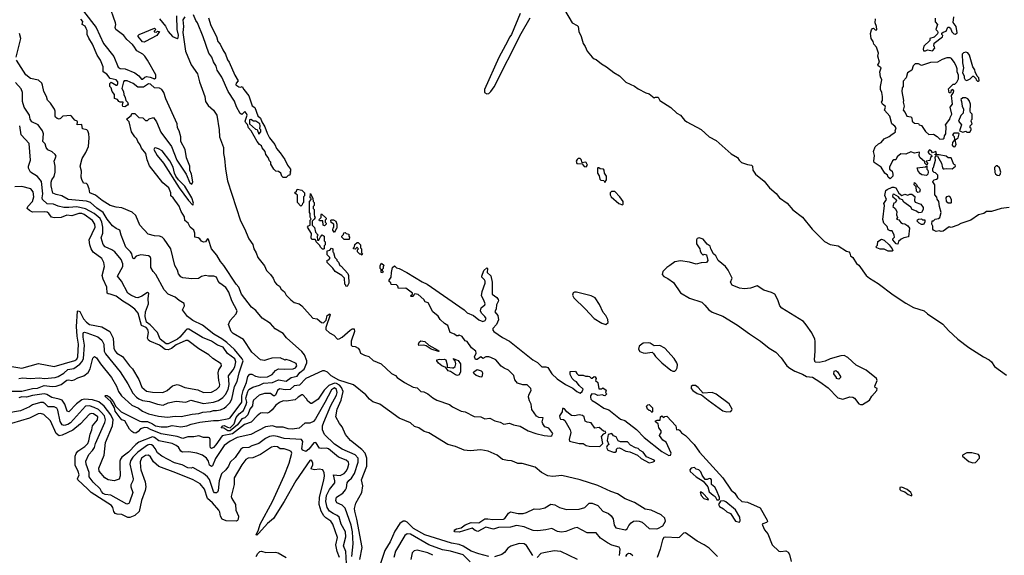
# Model space of a CAD drawing. Extents: x 2029662 to 2246637, y 225654 to 401419.
# Tile 165 of 256: x 2061035 to 2071047, y 360147 to 365596. Entities that reach past the tile are written whole.
import ezdxf

# ---------------------------------------------------------------- set-up
doc = ezdxf.new("R2010")
doc.units = 0

msp = doc.modelspace()

# ---------------------------------------------------------------- linework, layer by layer
at = {"layer": '0CON20XD'}
for points in [[(2061685, 365682), (2061814, 365515), (2061886, 365355), (2061992, 365222), (2062035, 365114), (2062055, 365100), (2062107, 365097), (2062205, 365054), (2062246, 365026), (2062275, 364989), (2062285, 364990), (2062308, 365012), (2062325, 365017), (2062362, 365012), (2062406, 364995), (2062419, 365005), (2062418, 365035), (2062336, 365185), (2062306, 365226), (2062286, 365246), (2062225, 365279), (2062194, 365325), (2062183, 365343), (2062123, 365395), (2062095, 365435), (2062014, 365495), (2062005, 365515), (2062012, 365545), (2062008, 365565), (2061943, 365745)], [(2062455, 365605), (2062519, 365529), (2062546, 365475), (2062588, 365425), (2062635, 365403), (2062645, 365412), (2062648, 365438), (2062635, 365495), (2062634, 365635)], [(2062955, 365615), (2062977, 365537), (2063035, 365424), (2063051, 365375), (2063074, 365345), (2063099, 365289), (2063129, 365245), (2063148, 365188), (2063166, 365165), (2063222, 365032), (2063257, 364975), (2063235, 364950), (2063233, 364933), (2063263, 364913), (2063285, 364910), (2063298, 364915), (2063314, 364884), (2063365, 364820), (2063400, 364720), (2063425, 364702), (2063456, 364616), (2063485, 364593), (2063496, 364556), (2063529, 364505), (2063550, 364440), (2063574, 364394), (2063629, 364325), (2063646, 364286), (2063685, 364242), (2063732, 364175), (2063758, 364115), (2063790, 364075), (2063790, 364055), (2063780, 364045), (2063790, 364035), (2063780, 364025), (2063780, 364015), (2063765, 364010), (2063745, 363990), (2063715, 363990), (2063700, 364005), (2063690, 364035), (2063665, 364050), (2063640, 364055), (2063618, 364075), (2063588, 364125), (2063587, 364147), (2063575, 364160), (2063562, 364195), (2063538, 364225), (2063530, 364255), (2063502, 364292), (2063493, 364313), (2063472, 364325), (2063448, 364355), (2063390, 364465), (2063363, 364495), (2063350, 364530), (2063333, 364545), (2063328, 364565), (2063348, 364625), (2063342, 364642), (2063325, 364660), (2063295, 364630), (2063275, 364642), (2063238, 364708), (2063218, 364768), (2063153, 364865), (2063090, 365010), (2063042, 365082), (2063034, 365124), (2063005, 365168), (2062987, 365215), (2062959, 365255), (2062899, 365421), (2062844, 365564), (2062826, 365586), (2062803, 365645)], [(2066125, 365658), (2066035, 365445), (2066018, 365422), (2065975, 365336), (2065908, 365212), (2065760, 364885), (2065761, 364855), (2065785, 364841), (2065805, 364844), (2065826, 364864), (2065858, 364912), (2066134, 365456), (2066227, 365613)], [(2066576, 365695), (2066653, 365565), (2066705, 365536), (2066714, 365525), (2066721, 365475), (2066745, 365425), (2066764, 365355), (2066784, 365324), (2066804, 365275), (2066855, 365214), (2066875, 365198), (2066895, 365191), (2066951, 365145), (2067001, 365115), (2067077, 365057), (2067135, 365024), (2067199, 364959), (2067285, 364921), (2067322, 364892), (2067402, 364852), (2067435, 364843), (2067485, 364802), (2067501, 364809), (2067526, 364806), (2067544, 364775), (2067655, 364704), (2067718, 364645), (2067754, 364624), (2067794, 364575), (2067818, 364555), (2067965, 364478), (2068045, 364404), (2068116, 364365), (2068270, 364230), (2068334, 364194), (2068352, 364165), (2068375, 364143), (2068435, 364122), (2068477, 364117), (2068486, 364105), (2068491, 364065), (2068517, 364025), (2068605, 363953), (2068658, 363885), (2068726, 363826), (2068762, 363785), (2068840, 363730), (2068895, 363661), (2068996, 363586), (2069092, 363465), (2069218, 363338), (2069275, 363308), (2069356, 363296), (2069442, 363242), (2069465, 363233), (2069475, 363222), (2069484, 363195), (2069506, 363175), (2069545, 363117), (2069567, 363097), (2069642, 362995), (2069677, 362965), (2069765, 362911), (2069916, 362796), (2070045, 362711), (2070125, 362669), (2070233, 362633), (2070265, 362605), (2070420, 362500), (2070479, 362435), (2070574, 362345), (2070685, 362261), (2070835, 362165), (2070894, 362135), (2070916, 362115), (2070947, 362067), (2071070, 361980)], [(2067135, 360145), (2067141, 360211), (2067131, 360231), (2067055, 360252), (2067013, 360273), (2066941, 360321), (2066895, 360376), (2066805, 360376), (2066705, 360430), (2066674, 360425), (2066589, 360391), (2066545, 360383), (2066505, 360391), (2066445, 360420), (2066385, 360405), (2066305, 360397), (2066255, 360400), (2066213, 360415), (2066165, 360437), (2066085, 360450), (2066025, 360435), (2065905, 360430), (2065853, 360413), (2065775, 360434), (2065695, 360391), (2065665, 360400), (2065635, 360423), (2065505, 360384), (2065460, 360385), (2065452, 360395), (2065458, 360405), (2065476, 360416), (2065525, 360426), (2065565, 360456), (2065625, 360481), (2065705, 360479), (2065765, 360518), (2065795, 360519), (2065845, 360510), (2065954, 360516), (2065967, 360523), (2066005, 360575), (2066025, 360589), (2066105, 360573), (2066155, 360571), (2066189, 360581), (2066265, 360620), (2066318, 360618), (2066375, 360631), (2066435, 360667), (2066475, 360659), (2066525, 360635), (2066595, 360614), (2066725, 360616), (2066781, 360635), (2066824, 360676), (2066855, 360676), (2066915, 360655), (2066963, 360595), (2067021, 360571), (2067048, 360548), (2067069, 360519), (2067080, 360455), (2067095, 360428), (2067195, 360405), (2067211, 360415), (2067228, 360452), (2067251, 360479), (2067275, 360493), (2067302, 360498), (2067335, 360496), (2067365, 360483), (2067435, 360420), (2067505, 360415), (2067525, 360420), (2067575, 360448), (2067602, 360495), (2067596, 360526), (2067558, 360558), (2067455, 360608), (2067395, 360617), (2067285, 360685), (2067191, 360721), (2067115, 360773), (2067045, 360797), (2066915, 360857), (2066735, 360915), (2066549, 360959), (2066455, 360950), (2066405, 360957), (2066341, 360991), (2066275, 361044), (2066145, 361080), (2066101, 361081), (2066062, 361098), (2066035, 361109), (2065995, 361110), (2065943, 361123), (2065890, 361165), (2065799, 361205), (2065725, 361219), (2065615, 361210), (2065555, 361216), (2065465, 361255), (2065389, 361275), (2065195, 361394), (2065148, 361408), (2065095, 361443), (2065048, 361458), (2065010, 361495), (2064892, 361542), (2064697, 361685), (2064625, 361710), (2064592, 361735), (2064555, 361780), (2064430, 361880), (2064280, 361930), (2064202, 361972), (2064165, 362009), (2064135, 362023), (2064115, 362025), (2063945, 361945), (2063881, 361879), (2063825, 361871), (2063785, 361834), (2063735, 361831), (2063675, 361841), (2063657, 361825), (2063635, 361777), (2063625, 361769), (2063615, 361769), (2063585, 361792), (2063564, 361794), (2063525, 361794), (2063470, 361775), (2063412, 361725), (2063404, 361705), (2063403, 361667), (2063375, 361635), (2063355, 361576), (2063325, 361547), (2063293, 361535), (2063248, 361475), (2063175, 361413), (2063152, 361415), (2063110, 361440), (2063082, 361445), (2063099, 361465), (2063115, 361469), (2063149, 361449), (2063175, 361444), (2063217, 361483), (2063235, 361550), (2063265, 361585), (2063309, 361621), (2063338, 361682), (2063345, 361705), (2063334, 361745), (2063353, 361815), (2063365, 361833), (2063405, 361859), (2063472, 361878), (2063515, 361897), (2063605, 361906), (2063665, 361932), (2063745, 361920), (2063796, 361955), (2063855, 361969), (2063884, 362006), (2063928, 362042), (2063956, 362105), (2063955, 362125), (2063931, 362185), (2063905, 362220), (2063749, 362359), (2063715, 362405), (2063632, 362452), (2063585, 362504), (2063501, 362561), (2063435, 362637), (2063393, 362673), (2063290, 362805), (2063264, 362875), (2063235, 362905), (2063111, 363095), (2063077, 363135), (2063040, 363200), (2062986, 363265), (2062955, 363360), (2062945, 363365), (2062923, 363337), (2062905, 363334), (2062885, 363344), (2062865, 363365), (2062848, 363378), (2062814, 363384), (2062816, 363425), (2062805, 363454), (2062769, 363485), (2062749, 363525), (2062715, 363554), (2062711, 363591), (2062676, 363645), (2062655, 363697), (2062594, 363785), (2062573, 363805), (2062573, 363835), (2062551, 363885), (2062490, 363935), (2062355, 364108), (2062330, 364170), (2062316, 364235), (2062275, 364287), (2062261, 364321), (2062236, 364355), (2062226, 364385), (2062204, 364404), (2062171, 364455), (2062147, 364555), (2062122, 364585), (2062168, 364622), (2062175, 364640), (2062205, 364640), (2062245, 364600), (2062287, 364597), (2062315, 364570), (2062335, 364570), (2062353, 364587), (2062395, 364600), (2062425, 364558), (2062470, 364450), (2062577, 364305), (2062634, 364165), (2062729, 364025), (2062764, 363935), (2062785, 363922), (2062796, 363945), (2062782, 364025), (2062765, 364065), (2062764, 364105), (2062732, 364192), (2062716, 364275), (2062672, 364355), (2062674, 364405), (2062657, 364465), (2062641, 364495), (2062636, 364535), (2062521, 364791), (2062499, 364855), (2062479, 364885), (2062455, 364899), (2062405, 364904), (2062365, 364939), (2062345, 364943), (2062295, 364910), (2062235, 364910), (2062187, 364947), (2062126, 364975), (2062098, 364975), (2062090, 364965), (2062072, 364895), (2062092, 364865), (2062094, 364834), (2062108, 364805), (2062113, 364773), (2062132, 364755), (2062138, 364735), (2062132, 364725), (2062105, 364708), (2062085, 364712), (2062080, 364725), (2062088, 364758), (2062055, 364758), (2062042, 364765), (2062030, 364785), (2061998, 364795), (2061999, 364835), (2061974, 364865), (2061964, 364904), (2061952, 364915), (2061950, 364945), (2061965, 364960), (2062015, 364930), (2062025, 364931), (2062034, 364945), (2062032, 364965), (2062015, 364985), (2061955, 364998), (2061920, 365040), (2061884, 365065), (2061884, 365115), (2061856, 365185), (2061821, 365235), (2061776, 365345), (2061737, 365407), (2061722, 365445), (2061720, 365485), (2061712, 365505), (2061700, 365530), (2061670, 365545), (2061677, 365577), (2061655, 365602)], [(2062714, 365625), (2062693, 365595), (2062701, 365525), (2062694, 365465), (2062721, 365275), (2062780, 365135), (2062844, 365045), (2062862, 364965), (2062916, 364815), (2062924, 364764), (2062952, 364722), (2063006, 364675), (2063040, 364625), (2063063, 364475), (2063066, 364405), (2063106, 364295), (2063107, 364235), (2063119, 364185), (2063128, 364075), (2063149, 363955), (2063281, 363551), (2063322, 363472), (2063365, 363365), (2063405, 363309), (2063415, 363265), (2063440, 363225), (2063455, 363175), (2063523, 363093), (2063543, 363045), (2063585, 363003), (2063611, 362965), (2063628, 362925), (2063645, 362905), (2063675, 362885), (2063693, 362853), (2063727, 362827), (2063743, 362795), (2063793, 362745), (2063825, 362719), (2063875, 362704), (2063905, 362685), (2064015, 362560), (2064061, 362551), (2064105, 362517), (2064125, 362513), (2064150, 362540), (2064162, 362585), (2064189, 362605), (2064192, 362595), (2064147, 362465), (2064149, 362445), (2064185, 362411), (2064228, 362388), (2064265, 362346), (2064285, 362348), (2064315, 362365), (2064395, 362439), (2064415, 362451), (2064435, 362451), (2064440, 362425), (2064406, 362326), (2064405, 362285), (2064415, 362274), (2064445, 362270), (2064476, 362255), (2064491, 362235), (2064501, 362205), (2064542, 362182), (2064585, 362168), (2064630, 362130), (2064711, 362095), (2064817, 361995), (2064855, 361975), (2064872, 361955), (2064946, 361905), (2065035, 361858), (2065075, 361850), (2065113, 361815), (2065145, 361810), (2065185, 361790), (2065235, 361749), (2065278, 361725), (2065405, 361682), (2065435, 361659), (2065525, 361613), (2065565, 361605), (2065655, 361560), (2065725, 361555), (2065765, 361535), (2065815, 361542), (2065867, 361515), (2065920, 361500), (2065959, 361481), (2066015, 361491), (2066055, 361473), (2066125, 361461), (2066205, 361414), (2066282, 361385), (2066367, 361365), (2066435, 361360), (2066446, 361365), (2066455, 361385), (2066415, 361439), (2066374, 361454), (2066354, 361485), (2066346, 361505), (2066358, 361545), (2066315, 361549), (2066291, 361561), (2066241, 361631), (2066234, 361685), (2066217, 361717), (2066208, 361755), (2066212, 361778), (2066234, 361825), (2066231, 361845), (2066195, 361880), (2066150, 361880), (2066098, 361898), (2066071, 361931), (2066058, 361975), (2066005, 362031), (2065960, 362050), (2065932, 362072), (2065877, 362135), (2065825, 362158)], [(2070575, 363504), (2070505, 363483), (2070485, 363490), (2070425, 363444), (2070405, 363441), (2070385, 363448), (2070355, 363441), (2070328, 363455), (2070320, 363465), (2070320, 363495), (2070310, 363515), (2070312, 363548), (2070325, 363550), (2070343, 363567), (2070378, 363572), (2070390, 363585), (2070406, 363635), (2070389, 363695), (2070382, 363745), (2070365, 363770), (2070360, 363790), (2070340, 363815), (2070340, 363915), (2070320, 363945), (2070322, 363958), (2070332, 363968), (2070357, 363973), (2070370, 363985), (2070370, 364015), (2070348, 364038), (2070335, 364040), (2070320, 364055), (2070320, 364085), (2070327, 364093), (2070348, 364165), (2070342, 364198), (2070355, 364210), (2070368, 364208), (2070407, 364137), (2070419, 364089), (2070425, 364080), (2070435, 364078), (2070455, 364082), (2070515, 364078), (2070550, 364105), (2070548, 364118), (2070532, 364122), (2070505, 364190), (2070475, 364192), (2070455, 364207), (2070385, 364222), (2070345, 364220), (2070342, 364228), (2070358, 364232), (2070350, 364255), (2070315, 364240), (2070305, 364258), (2070285, 364272), (2070272, 364255), (2070272, 364245), (2070282, 364232), (2070308, 364218), (2070310, 364205), (2070297, 364193), (2070288, 364162), (2070252, 364158), (2070252, 364152), (2070270, 364135), (2070255, 364120), (2070240, 364135), (2070238, 364148), (2070188, 364195), (2070180, 364215), (2070185, 364248), (2070135, 364238), (2070095, 364250), (2070045, 364228), (2069995, 364232), (2069958, 364202), (2069945, 364170), (2069925, 364170), (2069911, 364159), (2069878, 364095), (2069880, 364075), (2069907, 364055), (2069913, 364023), (2069912, 364005), (2069885, 363978), (2069867, 363995), (2069859, 364015), (2069832, 364035), (2069794, 364095), (2069725, 364143), (2069720, 364155), (2069727, 364215), (2069718, 364255), (2069735, 364302), (2069766, 364334), (2069795, 364346), (2069825, 364384), (2069875, 364406), (2069905, 364432), (2069925, 364440), (2069940, 364455), (2069938, 364465), (2069948, 364495), (2069935, 364512), (2069902, 364535), (2069882, 364615), (2069828, 364675), (2069839, 364705), (2069836, 364715), (2069807, 364735), (2069798, 364755), (2069808, 364775), (2069807, 364813), (2069801, 364855), (2069789, 364885), (2069788, 364915), (2069800, 364985), (2069788, 365015), (2069781, 365065), (2069796, 365105), (2069764, 365125), (2069762, 365135), (2069776, 365165), (2069760, 365225), (2069769, 365255), (2069746, 365316), (2069720, 365345), (2069714, 365374), (2069694, 365404), (2069686, 365455), (2069695, 365492), (2069705, 365507), (2069715, 365510), (2069735, 365492), (2069745, 365490), (2069750, 365495), (2069748, 365525), (2069732, 365562), (2069738, 365605)], [(2070342, 365612), (2070344, 365574), (2070368, 365545), (2070350, 365495), (2070368, 365478), (2070372, 365465), (2070368, 365452), (2070335, 365418), (2070290, 365405), (2070290, 365385), (2070230, 365325), (2070220, 365295), (2070225, 365280), (2070245, 365280), (2070265, 365290), (2070315, 365280), (2070340, 365305), (2070338, 365318), (2070330, 365325), (2070333, 365357), (2070418, 365422), (2070420, 365435), (2070410, 365445), (2070412, 365458), (2070425, 365470), (2070455, 365480), (2070472, 365518), (2070485, 365520), (2070499, 365509), (2070513, 365473), (2070535, 365450), (2070552, 365448), (2070567, 365463), (2070556, 365526), (2070528, 365568), (2070534, 365625)], [(2061000, 365215), (2061046, 365405), (2061034, 365455)], [(2062303, 365367), (2062285, 365371), (2062241, 365425), (2062240, 365435), (2062248, 365445), (2062405, 365510), (2062420, 365495), (2062402, 365478), (2062402, 365472), (2062425, 365470), (2062435, 365480), (2062457, 365475), (2062430, 365435), (2062315, 365372), (2062303, 365367)], [(2070785, 364970), (2070790, 364975), (2070788, 365005), (2070772, 365022), (2070750, 365065), (2070748, 365085), (2070728, 365115), (2070693, 365235), (2070675, 365260), (2070655, 365266), (2070632, 365258), (2070618, 365245), (2070620, 365155), (2070632, 365105), (2070622, 365055), (2070640, 365025), (2070640, 365005), (2070650, 364985), (2070665, 364978), (2070700, 364995), (2070725, 365020), (2070735, 365020), (2070758, 364998), (2070760, 364985), (2070775, 364970), (2070785, 364970)], [(2064492, 360105), (2064516, 360225), (2064464, 360514), (2064441, 360595), (2064439, 360625), (2064454, 360676), (2064515, 360785), (2064525, 360855), (2064511, 360915), (2064563, 361055), (2064564, 361135), (2064548, 361185), (2064515, 361224), (2064400, 361315), (2064347, 361377), (2064315, 361454), (2064288, 361488), (2064249, 361555), (2064262, 361635), (2064303, 361727), (2064324, 361815), (2064307, 361855), (2064287, 361877), (2064255, 361894), (2064235, 361897), (2064177, 361873), (2064132, 361828), (2064069, 361735), (2064005, 361690), (2063995, 361690), (2063964, 361714), (2063950, 361740), (2063915, 361780), (2063905, 361780), (2063865, 361757), (2063835, 361729), (2063745, 361715), (2063713, 361717), (2063675, 361701), (2063640, 361675), (2063603, 361627), (2063575, 361603), (2063555, 361594), (2063505, 361598), (2063485, 361593), (2063449, 361565), (2063389, 361501), (2063322, 361478), (2063197, 361383), (2063095, 361363), (2063029, 361271), (2063005, 361244), (2062985, 361234), (2062975, 361239), (2062970, 361260), (2062973, 361325), (2062965, 361342), (2062955, 361346), (2062904, 361344), (2062855, 361361), (2062805, 361351), (2062743, 361353), (2062695, 361336), (2062635, 361357), (2062475, 361383), (2062364, 361426), (2062335, 361445), (2062305, 361446), (2062264, 361435), (2062238, 361405), (2062215, 361391), (2062195, 361394), (2062176, 361406), (2062152, 361432), (2062105, 361514), (2062075, 361525), (2062055, 361544), (2062007, 361615), (2061998, 361648), (2061962, 361712), (2061901, 361765), (2061906, 361774), (2061925, 361773), (2061945, 361760), (2061985, 361713), (2062012, 361662), (2062065, 361605), (2062255, 361513), (2062275, 361508), (2062335, 361509), (2062386, 361486), (2062415, 361465), (2062472, 361455), (2062535, 361455), (2062584, 361466), (2062675, 361453), (2062736, 361465), (2062778, 361482), (2062865, 361501), (2063005, 361519), (2063055, 361519), (2063161, 361539), (2063175, 361546), (2063295, 361705), (2063292, 361768), (2063306, 361825), (2063341, 361905), (2063354, 361965), (2063375, 361989), (2063395, 361991), (2063431, 361971), (2063480, 361960), (2063555, 361962), (2063602, 361985), (2063635, 362028), (2063665, 362044), (2063725, 362039), (2063814, 362044), (2063838, 362055), (2063852, 362075), (2063845, 362098), (2063790, 362125), (2063745, 362138), (2063733, 362133), (2063685, 362157), (2063598, 362152), (2063555, 362138), (2063525, 362130), (2063485, 362137), (2063395, 362212), (2063311, 362341), (2063207, 362405), (2063186, 362425), (2063158, 362495), (2063174, 362536), (2063236, 362604), (2063246, 362634), (2063191, 362735), (2063162, 362825), (2063132, 362872), (2063070, 362915), (2063054, 362935), (2063036, 362975), (2063008, 362988), (2062956, 362986), (2062925, 362993), (2062885, 362983), (2062854, 362964), (2062785, 362959), (2062695, 362971), (2062675, 362980), (2062649, 363009), (2062638, 363048), (2062614, 363094), (2062573, 363265), (2062505, 363364), (2062485, 363383), (2062455, 363395), (2062405, 363398), (2062341, 363415), (2062256, 363505), (2062216, 363605), (2062179, 363639), (2062073, 363683), (2062015, 363688), (2061955, 363704), (2061875, 363755), (2061805, 363811), (2061748, 363835), (2061742, 363875), (2061725, 363920), (2061715, 363928), (2061685, 363932), (2061665, 363970), (2061659, 363995), (2061664, 364055), (2061650, 364105), (2061671, 364185), (2061709, 364245), (2061733, 364305), (2061741, 364395), (2061738, 364435), (2061726, 364466), (2061716, 364476), (2061672, 364485), (2061665, 364530), (2061620, 364525), (2061622, 364555), (2061618, 364565), (2061594, 364574), (2061563, 364613), (2061555, 364620), (2061475, 364613), (2061450, 364590), (2061435, 364584), (2061415, 364589), (2061399, 364605), (2061394, 364615), (2061396, 364665), (2061389, 364685), (2061349, 364745), (2061316, 364776), (2061309, 364815), (2061279, 364865), (2061268, 364928), (2061259, 364949), (2061225, 364979), (2061145, 364998), (2061098, 365035), (2061001, 365185)], [(2070390, 364380), (2070425, 364383), (2070435, 364390), (2070440, 364415), (2070452, 364435), (2070454, 364504), (2070449, 364525), (2070493, 364585), (2070495, 364600), (2070514, 364635), (2070497, 364705), (2070519, 364735), (2070510, 364825), (2070531, 364855), (2070533, 364873), (2070523, 364887), (2070508, 364875), (2070498, 364852), (2070485, 364850), (2070478, 364892), (2070525, 364940), (2070545, 364940), (2070565, 364960), (2070582, 364995), (2070582, 365032), (2070568, 365065), (2070568, 365095), (2070558, 365125), (2070538, 365165), (2070511, 365201), (2070495, 365209), (2070462, 365208), (2070415, 365192), (2070367, 365163), (2070295, 365161), (2070205, 365130), (2070175, 365148), (2070140, 365145), (2070120, 365125), (2070105, 365082), (2070063, 365055), (2070050, 365005), (2070019, 364971), (2070017, 364917), (2070008, 364902), (2070004, 364865), (2070022, 364775), (2070018, 364755), (2070030, 364715), (2070018, 364675), (2070040, 364650), (2070055, 364613), (2070095, 364608), (2070105, 364598), (2070109, 364565), (2070116, 364556), (2070135, 364544), (2070175, 364540), (2070180, 364525), (2070205, 364520), (2070245, 364458), (2070279, 364429), (2070325, 364432), (2070365, 364407), (2070390, 364380)], [(2060895, 361818), (2061055, 361816), (2061165, 361845), (2061215, 361847), (2061285, 361874), (2061365, 361865), (2061405, 361868), (2061455, 361886), (2061515, 361929), (2061535, 361932), (2061566, 361926), (2061589, 361931), (2061625, 361952), (2061686, 361974), (2061732, 362008), (2061750, 362045), (2061778, 362152), (2061795, 362168), (2061816, 362156), (2061855, 362094), (2061969, 361955), (2062019, 361869), (2062040, 361815), (2062070, 361770), (2062175, 361673), (2062243, 361643), (2062285, 361613), (2062345, 361585), (2062445, 361561), (2062537, 361553), (2062615, 361561), (2062678, 361558), (2062787, 361583), (2062855, 361588), (2062896, 361604), (2062975, 361610), (2063005, 361621), (2063035, 361619), (2063075, 361628), (2063115, 361644), (2063135, 361660), (2063171, 361699), (2063192, 361735), (2063220, 361865), (2063246, 361915), (2063268, 362002), (2063308, 362125), (2063298, 362145), (2063220, 362240), (2063142, 362312), (2063090, 362350), (2063009, 362395), (2062895, 362488), (2062795, 362535), (2062740, 362575), (2062689, 362645), (2062711, 362685), (2062708, 362708), (2062655, 362740), (2062615, 362773), (2062545, 362804), (2062505, 362848), (2062418, 363005), (2062393, 363033), (2062369, 363075), (2062368, 363168), (2062362, 363185), (2062345, 363194), (2062265, 363203), (2062219, 363191), (2062195, 363163), (2062185, 363170), (2062176, 363215), (2062161, 363235), (2062115, 363280), (2062065, 363405), (2062052, 363455), (2062015, 363470), (2061978, 363498), (2061925, 363565), (2061884, 363634), (2061819, 363679), (2061755, 363735), (2061715, 363751), (2061526, 363766), (2061464, 363804), (2061405, 363816), (2061372, 363832), (2061355, 363905), (2061354, 363944), (2061360, 363965), (2061385, 364002), (2061395, 364045), (2061397, 364105), (2061385, 364155), (2061407, 364207), (2061396, 364225), (2061365, 364250), (2061321, 364271), (2061304, 364295), (2061293, 364333), (2061271, 364355), (2061278, 364435), (2061268, 364465), (2061224, 364525), (2061157, 364557), (2061141, 364585), (2061133, 364625), (2061080, 364705), (2061063, 364765), (2061062, 364855), (2061051, 364891), (2060992, 364955)], [(2070695, 364450), (2070710, 364475), (2070708, 364488), (2070700, 364495), (2070700, 364515), (2070720, 364535), (2070710, 364565), (2070712, 364578), (2070720, 364585), (2070720, 364635), (2070702, 364652), (2070698, 364665), (2070703, 364735), (2070690, 364775), (2070675, 364792), (2070655, 364802), (2070625, 364802), (2070603, 364785), (2070612, 364765), (2070618, 364715), (2070632, 364685), (2070630, 364645), (2070605, 364620), (2070582, 364565), (2070610, 364525), (2070590, 364465), (2070625, 364452), (2070655, 364460), (2070665, 364450), (2070695, 364450)], [(2063465, 364430), (2063488, 364455), (2063487, 364475), (2063477, 364487), (2063481, 364515), (2063476, 364536), (2063435, 364563), (2063413, 364563), (2063385, 364580), (2063372, 364578), (2063370, 364535), (2063432, 364482), (2063448, 364478), (2063465, 364430)], [(2061025, 361947), (2061065, 361951), (2061145, 361945), (2061235, 361953), (2061287, 361947), (2061395, 361956), (2061425, 361965), (2061485, 361999), (2061525, 362036), (2061585, 362049), (2061647, 362093), (2061671, 362119), (2061682, 362148), (2061693, 362285), (2061680, 362365), (2061681, 362405), (2061685, 362415), (2061695, 362418), (2061719, 362409), (2061829, 362369), (2061869, 362335), (2061889, 362295), (2061894, 362225), (2061906, 362195), (2062055, 362015), (2062133, 361893), (2062185, 361795), (2062222, 361755), (2062245, 361739), (2062285, 361723), (2062355, 361713), (2062435, 361683), (2062494, 361676), (2062543, 361697), (2062625, 361715), (2062725, 361706), (2062775, 361726), (2062905, 361692), (2063005, 361706), (2063058, 361722), (2063099, 361751), (2063127, 361783), (2063155, 361834), (2063166, 361886), (2063157, 361973), (2063205, 362034), (2063221, 362065), (2063232, 362115), (2063221, 362145), (2063149, 362199), (2063105, 362265), (2063045, 362285), (2062986, 362326), (2062892, 362362), (2062755, 362447), (2062735, 362446), (2062725, 362438), (2062664, 362365), (2062639, 362345), (2062545, 362297), (2062525, 362297), (2062463, 362345), (2062436, 362415), (2062363, 362493), (2062325, 362518), (2062310, 362575), (2062315, 362624), (2062344, 362704), (2062341, 362755), (2062347, 362815), (2062335, 362819), (2062278, 362782), (2062235, 362767), (2062215, 362770), (2062165, 362793), (2062136, 362815), (2062070, 362935), (2062029, 362985), (2062083, 363085), (2062083, 363113), (2062068, 363155), (2062003, 363233), (2061972, 363255), (2061905, 363284), (2061885, 363308), (2061863, 363375), (2061880, 363425), (2061881, 363485), (2061871, 363535), (2061852, 363572), (2061791, 363625), (2061705, 363670), (2061615, 363693), (2061535, 363684), (2061485, 363686), (2061425, 363699), (2061379, 363719), (2061315, 363724), (2061268, 363768), (2061263, 363785), (2061270, 363825), (2061255, 363950), (2061215, 364000), (2061145, 364046), (2061124, 364084), (2061126, 364105), (2061146, 364166), (2061132, 364335), (2061049, 364425), (2061035, 364515)], [(2070545, 364303), (2070558, 364325), (2070548, 364372), (2070577, 364395), (2070588, 364435), (2070582, 364442), (2070535, 364440), (2070520, 364425), (2070537, 364407), (2070540, 364375), (2070519, 364345), (2070515, 364320), (2070525, 364307), (2070545, 364303)], [(2062795, 363710), (2062802, 363728), (2062784, 363785), (2062715, 363903), (2062648, 363968), (2062624, 364004), (2062610, 364035), (2062596, 364096), (2062560, 364160), (2062485, 364260), (2062445, 364283), (2062415, 364292), (2062405, 364290), (2062398, 364275), (2062434, 364214), (2062497, 364135), (2062656, 363885), (2062751, 363755), (2062795, 363710)], [(2066795, 364100), (2066808, 364115), (2066795, 364142), (2066785, 364147), (2066755, 364140), (2066744, 364174), (2066734, 364184), (2066715, 364184), (2066704, 364175), (2066694, 364155), (2066701, 364131), (2066755, 364130), (2066775, 364102), (2066795, 364100)], [(2066985, 363940), (2067000, 363965), (2067000, 364005), (2066980, 364035), (2066978, 364065), (2066970, 364075), (2066938, 364078), (2066925, 364090), (2066915, 364090), (2066910, 364085), (2066910, 364035), (2066927, 364007), (2066933, 363973), (2066943, 363963), (2066975, 363960), (2066985, 363940)], [(2070255, 364012), (2070208, 364018), (2070195, 364028), (2070172, 364055), (2070162, 364088), (2070245, 364100), (2070258, 364108), (2070260, 364075), (2070270, 364065), (2070272, 364045), (2070270, 364025), (2070255, 364012)], [(2070995, 364012), (2071005, 364020), (2071013, 364045), (2070998, 364088), (2070975, 364110), (2070965, 364110), (2070948, 364092), (2070951, 364041), (2070957, 364027), (2070974, 364014), (2070995, 364012)], [(2070168, 363838), (2070155, 363850), (2070150, 363895), (2070130, 363915), (2070135, 363940), (2070155, 363920), (2070162, 363902), (2070185, 363880), (2070192, 363865), (2070185, 363840), (2070168, 363838)], [(2060955, 362069), (2061055, 362052), (2061225, 362097), (2061385, 362067), (2061595, 362128), (2061615, 362141), (2061625, 362165), (2061634, 362295), (2061619, 362375), (2061614, 362475), (2061621, 362629), (2061630, 362635), (2061645, 362627), (2061685, 362552), (2061715, 362518), (2061746, 362496), (2061870, 362470), (2061953, 362423), (2061985, 362356), (2061993, 362255), (2062005, 362225), (2062024, 362204), (2062079, 362169), (2062150, 362075), (2062182, 362045), (2062246, 361935), (2062278, 361858), (2062325, 361816), (2062385, 361806), (2062491, 361805), (2062534, 361825), (2062589, 361871), (2062635, 361883), (2062659, 361879), (2062715, 361853), (2062845, 361829), (2062905, 361802), (2062985, 361807), (2063037, 361835), (2063066, 361865), (2063070, 361885), (2063059, 361925), (2063052, 362005), (2063060, 362035), (2063086, 362075), (2063084, 362095), (2063000, 362150), (2062958, 362188), (2062855, 362249), (2062745, 362331), (2062725, 362331), (2062625, 362287), (2062579, 362251), (2062543, 362237), (2062515, 362241), (2062458, 362285), (2062358, 362325), (2062345, 362335), (2062336, 362355), (2062344, 362415), (2062338, 362445), (2062320, 362465), (2062274, 362485), (2062239, 362609), (2062205, 362650), (2062152, 362692), (2062085, 362731), (2062015, 362783), (2061956, 362805), (2061935, 362806), (2061924, 362815), (2061921, 362875), (2061884, 362955), (2061875, 362995), (2061897, 363085), (2061892, 363125), (2061869, 363165), (2061782, 363232), (2061761, 363265), (2061747, 363305), (2061741, 363355), (2061801, 363485), (2061800, 363515), (2061775, 363554), (2061689, 363615), (2061665, 363623), (2061635, 363625), (2061565, 363599), (2061515, 363606), (2061455, 363583), (2061385, 363581), (2061358, 363588), (2061332, 363625), (2061315, 363637), (2061292, 363642), (2061165, 363639), (2061133, 363653), (2061111, 363675), (2061116, 363695), (2061165, 363745), (2061179, 363795), (2061173, 363845), (2061149, 363875), (2061055, 363898), (2060985, 363897)], [(2063895, 363700), (2063860, 363735), (2063860, 363815), (2063845, 363820), (2063830, 363835), (2063848, 363852), (2063855, 363870), (2063905, 363860), (2063930, 363835), (2063930, 363805), (2063920, 363795), (2063920, 363735), (2063910, 363725), (2063908, 363712), (2063895, 363700)], [(2067165, 363712), (2067172, 363718), (2067172, 363745), (2067137, 363795), (2067085, 363848), (2067052, 363848), (2067040, 363835), (2067040, 363815), (2067050, 363795), (2067128, 363725), (2067165, 363712)], [(2069965, 363312), (2069948, 363315), (2069913, 363355), (2069912, 363368), (2069930, 363385), (2069928, 363405), (2069905, 363448), (2069885, 363448), (2069867, 363457), (2069855, 363492), (2069822, 363525), (2069812, 363562), (2069828, 363705), (2069822, 363725), (2069850, 363765), (2069832, 363808), (2069843, 363857), (2069855, 363869), (2069905, 363892), (2069925, 363893), (2069943, 363885), (2069975, 363832), (2070005, 363808), (2070035, 363820), (2070065, 363810), (2070085, 363822), (2070105, 363822), (2070137, 363797), (2070132, 363755), (2070141, 363741), (2070199, 363719), (2070223, 363685), (2070222, 363665), (2070206, 363634), (2070175, 363632), (2070155, 363648), (2070110, 363665), (2070097, 363687), (2070025, 363738), (2070013, 363763), (2069985, 363772), (2069972, 363795), (2069925, 363820), (2069912, 363818), (2069909, 363805), (2069914, 363795), (2069946, 363766), (2069950, 363755), (2069938, 363732), (2069925, 363730), (2069913, 363695), (2069936, 363676), (2069953, 363645), (2069952, 363612), (2069960, 363585), (2069950, 363565), (2069975, 363560), (2069994, 363534), (2070012, 363522), (2070035, 363520), (2070065, 363498), (2070082, 363475), (2070073, 363387), (2070025, 363377), (2069998, 363362), (2069971, 363339), (2069965, 363312)], [(2064125, 363260), (2064115, 363260), (2064095, 363280), (2064088, 363298), (2064050, 363335), (2064050, 363345), (2064038, 363358), (2064005, 363360), (2064000, 363375), (2064002, 363422), (2063960, 363485), (2063972, 363498), (2063990, 363505), (2063990, 363555), (2064000, 363565), (2063988, 363588), (2063988, 363625), (2063980, 363635), (2063980, 363745), (2064000, 363765), (2064000, 363775), (2063990, 363785), (2063992, 363828), (2064017, 363777), (2064020, 363745), (2064030, 363735), (2064030, 363705), (2064020, 363695), (2064020, 363675), (2064030, 363665), (2064030, 363615), (2064033, 363593), (2064040, 363585), (2064030, 363565), (2064010, 363545), (2064010, 363505), (2064032, 363482), (2064043, 363433), (2064070, 363405), (2064060, 363395), (2064062, 363352), (2064078, 363352), (2064092, 363388), (2064112, 363408), (2064130, 363395), (2064130, 363345), (2064140, 363335), (2064140, 363305), (2064130, 363295), (2064130, 363265), (2064125, 363260)], [(2070505, 363733), (2070510, 363735), (2070510, 363765), (2070495, 363790), (2070482, 363802), (2070460, 363795), (2070453, 363783), (2070455, 363750), (2070475, 363733), (2070505, 363733)], [(2071095, 363686), (2071015, 363674), (2070916, 363644), (2070866, 363644), (2070838, 363625), (2070785, 363610), (2070705, 363556), (2070605, 363524), (2070575, 363504)], [(2064135, 363500), (2064120, 363505), (2064118, 363548), (2064085, 363550), (2064080, 363555), (2064082, 363568), (2064100, 363585), (2064100, 363615), (2064105, 363620), (2064150, 363575), (2064150, 363565), (2064140, 363555), (2064140, 363535), (2064150, 363525), (2064150, 363515), (2064135, 363500)], [(2064235, 363430), (2064220, 363455), (2064223, 363477), (2064230, 363485), (2064230, 363515), (2064202, 363532), (2064200, 363555), (2064205, 363560), (2064225, 363560), (2064250, 363545), (2064260, 363515), (2064260, 363475), (2064252, 363468), (2064235, 363430)], [(2070225, 363512), (2070205, 363512), (2070180, 363525), (2070160, 363545), (2070165, 363560), (2070175, 363568), (2070205, 363570), (2070215, 363560), (2070238, 363558), (2070240, 363535), (2070225, 363512)], [(2064385, 363360), (2064335, 363360), (2064312, 363382), (2064310, 363395), (2064328, 363412), (2064332, 363428), (2064345, 363430), (2064355, 363420), (2064380, 363415), (2064380, 363395), (2064390, 363385), (2064385, 363360)], [(2069585, 361681), (2069605, 361682), (2069675, 361726), (2069699, 361765), (2069752, 361825), (2069754, 361844), (2069735, 361855), (2069729, 361869), (2069754, 361925), (2069746, 361945), (2069641, 362031), (2069542, 362082), (2069455, 362159), (2069419, 362179), (2069385, 362176), (2069275, 362145), (2069225, 362121), (2069163, 362107), (2069125, 362112), (2069116, 362135), (2069125, 362225), (2069123, 362325), (2069120, 362345), (2069089, 362409), (2069033, 362493), (2069005, 362524), (2068785, 362662), (2068765, 362685), (2068745, 362745), (2068712, 362802), (2068681, 362821), (2068602, 362845), (2068535, 362890), (2068466, 362864), (2068405, 362858), (2068353, 362865), (2068281, 362895), (2068263, 362925), (2068280, 362965), (2068238, 363048), (2068213, 363085), (2068137, 363147), (2068112, 363192), (2068088, 363215), (2068063, 363263), (2068055, 363292), (2068025, 363312), (2067985, 363363), (2067945, 363376), (2067925, 363370), (2067918, 363355), (2067918, 363315), (2067950, 363265), (2067953, 363243), (2067965, 363220), (2067985, 363200), (2067995, 363210), (2068020, 363205), (2068032, 363145), (2068018, 363125), (2067965, 363121), (2067915, 363109), (2067845, 363130), (2067755, 363144), (2067695, 363132), (2067644, 363095), (2067615, 363076), (2067576, 363035), (2067569, 363005), (2067584, 362984), (2067624, 362964), (2067682, 362922), (2067755, 362816), (2067845, 362762), (2067971, 362721), (2068003, 362693), (2068043, 362643), (2068075, 362619), (2068185, 362580), (2068335, 362489), (2068455, 362399), (2068567, 362327), (2068657, 362255), (2068724, 362214), (2068777, 362157), (2068836, 362076), (2068865, 362050), (2068915, 362020), (2068995, 361990), (2069035, 361966), (2069095, 361960), (2069172, 361912), (2069255, 361851), (2069355, 361748), (2069405, 361734), (2069475, 361758), (2069505, 361757), (2069524, 361744), (2069568, 361688), (2069585, 361681)], [(2069905, 363240), (2069865, 363240), (2069825, 363260), (2069785, 363260), (2069750, 363275), (2069740, 363285), (2069757, 363303), (2069762, 363338), (2069797, 363363), (2069825, 363352), (2069875, 363306), (2069908, 363265), (2069912, 363248), (2069905, 363240)], [(2064365, 362883), (2064350, 362885), (2064350, 362895), (2064340, 362905), (2064338, 362968), (2064312, 362992), (2064242, 363035), (2064218, 363068), (2064162, 363125), (2064162, 363148), (2064178, 363152), (2064190, 363165), (2064190, 363175), (2064160, 363205), (2064160, 363245), (2064188, 363252), (2064205, 363270), (2064220, 363265), (2064220, 363235), (2064227, 363227), (2064238, 363178), (2064260, 363155), (2064260, 363145), (2064275, 363130), (2064290, 363095), (2064305, 363088), (2064370, 363015), (2064377, 362993), (2064380, 362915), (2064365, 362883)], [(2064515, 363200), (2064505, 363210), (2064495, 363210), (2064470, 363235), (2064470, 363255), (2064480, 363265), (2064468, 363278), (2064462, 363278), (2064445, 363260), (2064430, 363265), (2064430, 363275), (2064440, 363285), (2064442, 363308), (2064465, 363330), (2064475, 363330), (2064500, 363305), (2064500, 363275), (2064510, 363265), (2064510, 363225), (2064520, 363215), (2064515, 363200)], [(2064725, 363020), (2064710, 363025), (2064710, 363055), (2064700, 363065), (2064700, 363095), (2064715, 363120), (2064740, 363095), (2064730, 363085), (2064730, 363065), (2064720, 363055), (2064720, 363045), (2064730, 363035), (2064725, 363020)], [(2065825, 362158), (2065805, 362165), (2065775, 362165), (2065745, 362150), (2065725, 362166), (2065685, 362138), (2065670, 362140), (2065659, 362165), (2065676, 362205), (2065674, 362225), (2065628, 362258), (2065585, 362322), (2065565, 362330), (2065535, 362372), (2065505, 362388), (2065495, 362380), (2065475, 362380), (2065457, 362397), (2065412, 362412), (2065388, 362485), (2065354, 362504), (2065312, 362545), (2065290, 362580), (2065237, 362625), (2065188, 362715), (2065157, 362727), (2065145, 362748), (2065085, 362801), (2065053, 362807), (2065042, 362798), (2065035, 362780), (2065015, 362780), (2065010, 362785), (2065028, 362802), (2065030, 362815), (2064960, 362865), (2064885, 362860), (2064880, 362885), (2064865, 362900), (2064812, 362902), (2064808, 362918), (2064793, 362933), (2064792, 362945), (2064812, 362975), (2064814, 363024), (2064824, 363075), (2064845, 363092), (2064865, 363070), (2064895, 363063), (2064971, 363025), (2065128, 362928), (2065178, 362905), (2065553, 362643), (2065585, 362615), (2065648, 362588), (2065705, 362541), (2065745, 362524), (2065769, 362535), (2065779, 362555), (2065766, 362576), (2065730, 362610), (2065719, 362635), (2065727, 362663), (2065765, 362695), (2065768, 362705), (2065755, 362744), (2065731, 362785), (2065738, 362832), (2065767, 362915), (2065768, 362935), (2065761, 362951), (2065734, 362975), (2065734, 362985), (2065755, 363043), (2065785, 363072), (2065792, 363065), (2065787, 363025), (2065825, 362991), (2065840, 362925), (2065838, 362805), (2065885, 362768), (2065900, 362750), (2065902, 362735), (2065884, 362695), (2065880, 362655), (2065867, 362625), (2065896, 362586), (2065903, 362543), (2065882, 362495), (2065845, 362455), (2065846, 362436), (2065855, 362424), (2065945, 362362), (2066016, 362326), (2066254, 362134), (2066299, 362109), (2066344, 362064), (2066385, 362066), (2066405, 362059), (2066445, 361993), (2066501, 361941), (2066585, 361886), (2066658, 361848), (2066699, 361815), (2066735, 361798), (2066755, 361812), (2066766, 361836), (2066723, 361875), (2066695, 361912), (2066675, 361922), (2066652, 361945), (2066632, 361985), (2066632, 362018), (2066685, 362020), (2066690, 362015), (2066700, 361995), (2066718, 361978), (2066765, 361980), (2066788, 361968), (2066815, 361970), (2066830, 361965), (2066845, 361950), (2066855, 361950), (2066875, 361967), (2066885, 361964), (2066896, 361945), (2066890, 361925), (2066912, 361905), (2066922, 361842), (2066955, 361840), (2066965, 361850), (2066998, 361828), (2066990, 361805), (2066998, 361798), (2067000, 361785), (2066985, 361770), (2066972, 361772), (2066965, 361780), (2066915, 361772), (2066887, 361787), (2066851, 361789), (2066840, 361770), (2066840, 361755), (2066844, 361735), (2066855, 361721), (2066898, 361698), (2066973, 361645), (2067025, 361626), (2067145, 361531), (2067188, 361518), (2067306, 361426), (2067386, 361346), (2067565, 361203), (2067635, 361161), (2067653, 361167), (2067660, 361185), (2067607, 361297), (2067575, 361320), (2067542, 361365), (2067543, 361377), (2067557, 361393), (2067558, 361415), (2067533, 361443), (2067528, 361485), (2067500, 361505), (2067500, 361515), (2067518, 361522), (2067548, 361522), (2067550, 361555), (2067563, 361567), (2067585, 361550), (2067595, 361560), (2067615, 361562), (2067706, 361465), (2067712, 361425), (2067735, 361426), (2067745, 361419), (2067764, 361394), (2067805, 361367), (2067892, 361275), (2067948, 361198), (2068186, 360935), (2068270, 360810), (2068305, 360779), (2068335, 360736), (2068379, 360695), (2068437, 360687), (2068565, 360631), (2068636, 360505), (2068638, 360492), (2068630, 360480), (2068592, 360468), (2068586, 360465), (2068588, 360455), (2068609, 360405), (2068642, 360365), (2068686, 360255), (2068755, 360190), (2068775, 360186), (2068825, 360192), (2068849, 360179), (2068861, 360155), (2068878, 360085)], [(2066995, 362494), (2067018, 362515), (2067014, 362545), (2066994, 362585), (2066968, 362618), (2066930, 362700), (2066885, 362765), (2066845, 362788), (2066695, 362824), (2066676, 362824), (2066663, 362817), (2066656, 362795), (2066670, 362765), (2066785, 362654), (2066875, 362556), (2066955, 362509), (2066995, 362494)], [(2065295, 362220), (2065220, 362245), (2065167, 362277), (2065144, 362284), (2065095, 362282), (2065090, 362295), (2065096, 362314), (2065115, 362329), (2065155, 362321), (2065196, 362286), (2065288, 362235), (2065300, 362225), (2065295, 362220)], [(2067695, 362019), (2067711, 362035), (2067719, 362055), (2067722, 362085), (2067717, 362105), (2067690, 362150), (2067595, 362255), (2067545, 362280), (2067485, 362279), (2067445, 362306), (2067425, 362310), (2067375, 362305), (2067333, 362275), (2067326, 362245), (2067342, 362222), (2067375, 362206), (2067395, 362203), (2067465, 362214), (2067480, 362200), (2067499, 362169), (2067565, 362104), (2067655, 362030), (2067675, 362020), (2067695, 362019)], [(2065485, 361977), (2065465, 361982), (2065415, 362016), (2065390, 362025), (2065368, 362058), (2065326, 362076), (2065292, 362102), (2065277, 362125), (2065278, 362135), (2065305, 362144), (2065325, 362139), (2065355, 362142), (2065367, 362137), (2065383, 362085), (2065382, 362062), (2065435, 362053), (2065446, 362054), (2065462, 362068), (2065471, 362095), (2065464, 362124), (2065442, 362148), (2065495, 362130), (2065516, 362094), (2065516, 362015), (2065505, 361982), (2065485, 361977)], [(2065725, 361958), (2065675, 361976), (2065654, 361995), (2065649, 362005), (2065653, 362015), (2065685, 362037), (2065727, 362025), (2065736, 362015), (2065741, 361995), (2065735, 361962), (2065725, 361958)], [(2069365, 361940), (2069340, 361945), (2069340, 361955), (2069313, 361993), (2069315, 362020), (2069335, 362027), (2069352, 362015), (2069380, 361965), (2069380, 361955), (2069365, 361940)], [(2064412, 360135), (2064425, 360265), (2064420, 360385), (2064405, 360455), (2064345, 360626), (2064315, 360656), (2064260, 360680), (2064248, 360705), (2064255, 360737), (2064321, 360779), (2064348, 360812), (2064358, 360835), (2064364, 360886), (2064382, 360908), (2064409, 360931), (2064440, 360980), (2064478, 361095), (2064477, 361135), (2064445, 361168), (2064315, 361226), (2064235, 361279), (2064135, 361376), (2064114, 361424), (2064114, 361465), (2064127, 361503), (2064199, 361671), (2064257, 361775), (2064262, 361805), (2064255, 361835), (2064235, 361852), (2064205, 361832), (2064139, 361701), (2064042, 361535), (2064021, 361509), (2063985, 361491), (2063935, 361490), (2063875, 361442), (2063805, 361431), (2063765, 361433), (2063715, 361449), (2063645, 361451), (2063605, 361464), (2063535, 361455), (2063384, 361375), (2063245, 361347), (2063175, 361307), (2063115, 361263), (2063025, 361133), (2062995, 361056), (2062985, 361051), (2062964, 361065), (2062953, 361105), (2062935, 361135), (2062895, 361165), (2062835, 361185), (2062755, 361199), (2062690, 361195), (2062675, 361206), (2062648, 361248), (2062625, 361264), (2062585, 361283), (2062450, 361310), (2062405, 361344), (2062385, 361351), (2062245, 361297), (2062215, 361276), (2062140, 361195), (2062075, 361145), (2062060, 361125), (2062054, 361105), (2062052, 361058), (2062057, 360955), (2062045, 360921), (2061996, 360904), (2061935, 360914), (2061902, 360935), (2061844, 361004), (2061838, 361035), (2061893, 361165), (2061909, 361295), (2061978, 361465), (2061986, 361525)], [(2068225, 361605), (2068265, 361611), (2068277, 361623), (2068278, 361635), (2068249, 361689), (2068117, 361787), (2068075, 361805), (2067986, 361796), (2067934, 361855), (2067906, 361875), (2067875, 361876), (2067861, 361865), (2067861, 361845), (2067879, 361825), (2067925, 361794), (2067969, 361779), (2068035, 361725), (2068185, 361617), (2068225, 361605)], [(2061986, 361525), (2061963, 361575), (2061893, 361663), (2061839, 361709), (2061775, 361730), (2061694, 361736), (2061665, 361730), (2061612, 361688), (2061535, 361605), (2061519, 361615), (2061495, 361685), (2061465, 361725), (2061437, 361737), (2061361, 361751), (2061312, 361782), (2061285, 361789), (2061165, 361774), (2061105, 361757), (2061055, 361758), (2061025, 361750)], [(2061775, 361215), (2061796, 361245), (2061805, 361285), (2061902, 361498), (2061908, 361525), (2061898, 361565), (2061864, 361604), (2061835, 361630), (2061791, 361651), (2061745, 361667), (2061705, 361663), (2061552, 361495), (2061525, 361477), (2061487, 361467), (2061466, 361476), (2061447, 361507), (2061422, 361622), (2061412, 361645), (2061387, 361657), (2061326, 361656), (2061295, 361689), (2061275, 361701), (2061245, 361700), (2061165, 361678), (2061133, 361657), (2061042, 361618), (2060904, 361594)], [(2066935, 361255), (2066963, 361285), (2066951, 361355), (2066975, 361382), (2066995, 361392), (2066992, 361405), (2066971, 361411), (2066927, 361447), (2066882, 361442), (2066846, 361495), (2066805, 361500), (2066785, 361512), (2066773, 361555), (2066759, 361569), (2066724, 361575), (2066675, 361566), (2066645, 361571), (2066598, 361605), (2066576, 361636), (2066565, 361642), (2066555, 361640), (2066550, 361605), (2066524, 361565), (2066526, 361545), (2066535, 361533), (2066565, 361529), (2066579, 361519), (2066632, 361422), (2066638, 361395), (2066622, 361325), (2066625, 361309), (2066725, 361286), (2066764, 361284), (2066795, 361265), (2066825, 361256), (2066935, 361255)], [(2067465, 361600), (2067448, 361618), (2067435, 361620), (2067420, 361635), (2067410, 361665), (2067422, 361678), (2067435, 361680), (2067468, 361648), (2067470, 361605), (2067465, 361600)], [(2064287, 360125), (2064263, 360185), (2064250, 360255), (2064268, 360328), (2064219, 360465), (2064197, 360495), (2064147, 360527), (2064128, 360548), (2064099, 360595), (2064080, 360665), (2064082, 360738), (2064128, 360912), (2064135, 360955), (2064131, 360985), (2064118, 361015), (2064080, 361025), (2064037, 361017), (2064001, 361025), (2063997, 361035), (2064017, 361063), (2064016, 361084), (2064005, 361109), (2063995, 361115), (2063985, 361111), (2063842, 360905), (2063725, 360694), (2063615, 360522), (2063555, 360472), (2063465, 360372), (2063445, 360352), (2063440, 360355), (2063463, 360405), (2063480, 360465), (2063606, 360694), (2063725, 360955), (2063776, 361085), (2063802, 361185), (2063795, 361203), (2063775, 361215), (2063725, 361230), (2063685, 361229), (2063655, 361249), (2063625, 361254), (2063595, 361246), (2063483, 361173), (2063405, 361140), (2063359, 361135), (2063335, 361122), (2063295, 361067), (2063217, 360935), (2063214, 360866), (2063186, 360745), (2063192, 360725), (2063229, 360665), (2063233, 360605), (2063260, 360545), (2063258, 360515), (2063249, 360501), (2063236, 360494), (2063135, 360499), (2063095, 360515), (2063076, 360545), (2063069, 360585), (2063059, 360605), (2062995, 360681), (2062944, 360724), (2062915, 360820), (2062869, 360875), (2062798, 360915), (2062623, 360987), (2062450, 361050), (2062397, 361097), (2062365, 361148), (2062345, 361167), (2062315, 361161), (2062275, 361135), (2062261, 361099), (2062262, 361045), (2062267, 361015), (2062312, 360895), (2062317, 360845), (2062312, 360805), (2062274, 360705), (2062248, 360592), (2062207, 360553), (2062155, 360531), (2062135, 360531), (2062075, 360562), (2062025, 360566), (2062005, 360574), (2061992, 360592), (2061983, 360635), (2061968, 360655), (2061762, 360785), (2061724, 360825), (2061625, 360915), (2061623, 360925), (2061640, 360965), (2061631, 361001), (2061598, 361065), (2061600, 361155), (2061608, 361182), (2061625, 361205), (2061698, 361255), (2061726, 361285), (2061737, 361313), (2061750, 361380), (2061769, 361425), (2061775, 361465), (2061825, 361524), (2061828, 361555), (2061785, 361585), (2061765, 361589), (2061746, 361584), (2061654, 361486), (2061575, 361420), (2061465, 361369), (2061435, 361364), (2061405, 361385), (2061347, 361515), (2061279, 361579), (2061245, 361590), (2061223, 361587), (2061135, 361541), (2060952, 361488)], [(2064359, 360065), (2064352, 360185), (2064328, 360245), (2064351, 360335), (2064348, 360385), (2064303, 360465), (2064282, 360535), (2064263, 360553), (2064221, 360571), (2064185, 360597), (2064160, 360635), (2064147, 360695), (2064155, 360755), (2064185, 360817), (2064238, 360885), (2064240, 360905), (2064224, 360966), (2064295, 360960), (2064335, 360981), (2064357, 361005), (2064373, 361037), (2064382, 361075), (2064378, 361095), (2064354, 361114), (2064275, 361145), (2064175, 361231), (2064155, 361238), (2064105, 361232), (2064085, 361238), (2064045, 361296), (2064025, 361290), (2063975, 361228), (2063945, 361202), (2063915, 361216), (2063905, 361230), (2063913, 361305), (2063900, 361325), (2063725, 361337), (2063655, 361357), (2063615, 361364), (2063575, 361355), (2063535, 361335), (2063465, 361286), (2063395, 361261), (2063365, 361244), (2063305, 361241), (2063285, 361227), (2063225, 361143), (2063175, 361096), (2063159, 361055), (2063131, 361015), (2063088, 360975), (2063062, 360905), (2063052, 360805), (2063045, 360789), (2063035, 360782), (2063015, 360784), (2063005, 360795), (2062965, 360919), (2062945, 360945), (2062905, 360979), (2062795, 361042), (2062777, 361033), (2062745, 361036), (2062686, 361066), (2062609, 361089), (2062481, 361155), (2062435, 361189), (2062412, 361235), (2062391, 361261), (2062375, 361272), (2062355, 361275), (2062335, 361267), (2062235, 361196), (2062185, 361145), (2062163, 361107), (2062155, 361075), (2062188, 360925), (2062186, 360904), (2062166, 360864), (2062166, 360845), (2062184, 360785), (2062153, 360687), (2062143, 360675), (2062125, 360669), (2061960, 360760), (2061905, 360765), (2061885, 360775), (2061866, 360795), (2061852, 360825), (2061782, 360892), (2061741, 360945), (2061740, 360990), (2061710, 361075), (2061706, 361105), (2061738, 361172), (2061775, 361215)], [(2067435, 361089), (2067465, 361093), (2067492, 361105), (2067488, 361115), (2067408, 361148), (2067375, 361197), (2067345, 361215), (2067325, 361234), (2067295, 361240), (2067246, 361266), (2067215, 361301), (2067143, 361303), (2067120, 361310), (2067101, 361351), (2067074, 361364), (2067055, 361386), (2067020, 361375), (2067008, 361315), (2067027, 361275), (2067008, 361262), (2067002, 361245), (2067015, 361216), (2067072, 361195), (2067090, 361195), (2067102, 361205), (2067104, 361226), (2067115, 361238), (2067135, 361239), (2067198, 361208), (2067239, 361199), (2067316, 361166), (2067355, 361133), (2067435, 361089)], [(2070725, 361089), (2070755, 361092), (2070794, 361135), (2070796, 361156), (2070785, 361172), (2070718, 361188), (2070665, 361189), (2070623, 361167), (2070623, 361155), (2070685, 361101), (2070725, 361089)], [(2068145, 360710), (2068152, 360718), (2068150, 360735), (2068120, 360810), (2068102, 360842), (2068068, 360868), (2068070, 360915), (2068064, 360924), (2068045, 360930), (2068025, 360920), (2068005, 360920), (2067973, 360963), (2067960, 360995), (2067940, 361015), (2067915, 361022), (2067895, 361041), (2067863, 361035), (2067848, 361015), (2067851, 361001), (2067912, 360945), (2067983, 360903), (2068032, 360845), (2068044, 360794), (2068085, 360758), (2068107, 360747), (2068122, 360712), (2068145, 360710)], [(2070105, 360752), (2070108, 360765), (2070097, 360785), (2070058, 360815), (2070005, 360841), (2069985, 360838), (2069986, 360815), (2069995, 360806), (2070034, 360794), (2070068, 360765), (2070105, 360752)], [(2068035, 360712), (2068040, 360715), (2068032, 360725), (2067986, 360776), (2067965, 360790), (2067955, 360788), (2067964, 360755), (2067990, 360725), (2068035, 360712)], [(2068355, 360485), (2068361, 360499), (2068356, 360535), (2068315, 360611), (2068215, 360692), (2068195, 360700), (2068162, 360698), (2068140, 360665), (2068150, 360645), (2068191, 360621), (2068225, 360589), (2068261, 360571), (2068315, 360495), (2068355, 360485)], [(2065805, 360136), (2065703, 360163), (2065625, 360191), (2065545, 360241), (2065505, 360257), (2065425, 360272), (2065156, 360355), (2065039, 360419), (2064975, 360484), (2064955, 360493), (2064935, 360493), (2064899, 360471), (2064848, 360392), (2064803, 360285), (2064748, 360195), (2064705, 360065)], [(2065615, 360080), (2065545, 360151), (2065415, 360190), (2065335, 360202), (2065195, 360253), (2065008, 360362), (2064975, 360366), (2064952, 360348), (2064855, 360191), (2064838, 360125)], [(2068132, 360135), (2068045, 360220), (2067995, 360255), (2067922, 360292), (2067805, 360375), (2067785, 360372), (2067740, 360330), (2067725, 360324), (2067605, 360333), (2067585, 360327), (2067570, 360305), (2067549, 360211), (2067516, 360124)], [(2066253, 360145), (2066188, 360248), (2066163, 360263), (2066115, 360268), (2066029, 360241), (2066000, 360220), (2065964, 360175), (2065936, 360155), (2065862, 360132)], [(2063438, 360135), (2063455, 360167), (2063475, 360187), (2063495, 360188), (2063536, 360176), (2063635, 360179), (2063664, 360174), (2063746, 360126)], [(2065235, 360147), (2065184, 360174), (2065075, 360198), (2065047, 360193), (2065027, 360173), (2065012, 360105)], [(2066706, 360106), (2066537, 360187), (2066468, 360192), (2066366, 360174), (2066335, 360164), (2066295, 360124)], [(2067271, 360141), (2067245, 360162), (2067225, 360165), (2067205, 360152), (2067196, 360135)]]:
    msp.add_lwpolyline(points, dxfattribs=at)

doc.saveas('drawing.dxf')
